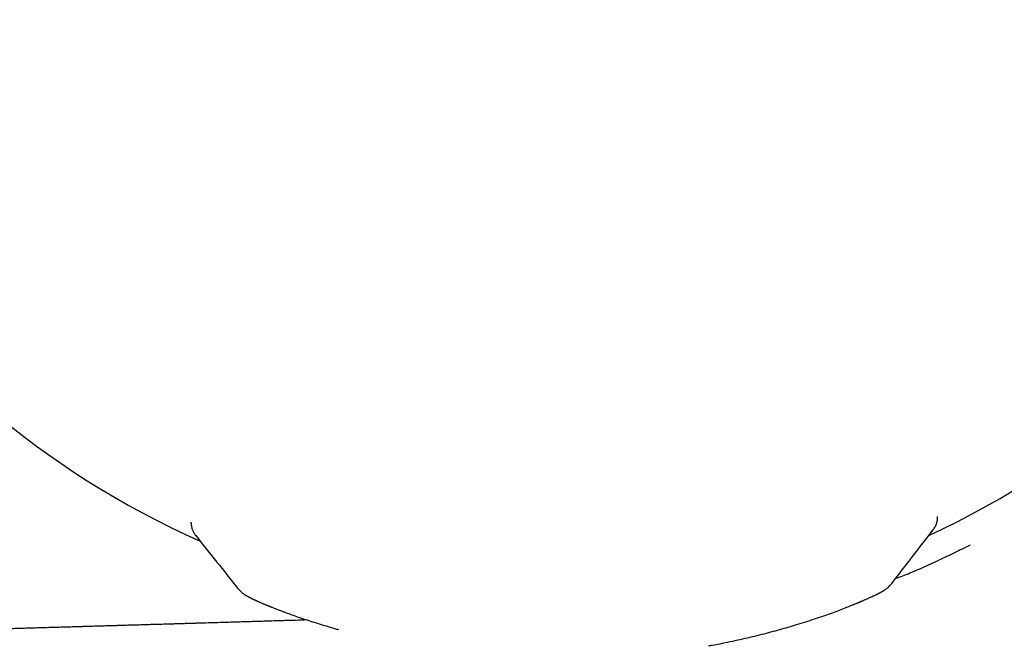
# Model space of a CAD drawing. Header units: millimetres. Extents: x 8 to 914, y 12 to 444.
# Tile 46 of 48: x 795 to 820, y 386 to 402. Entities that reach past the tile are written whole.
import ezdxf

# ---------------------------------------------------------------- set-up
doc = ezdxf.new("R2010")
doc.units = ezdxf.units.MM

msp = doc.modelspace()

# ---------------------------------------------------------------- linework, layer by layer
at = {"color": 7, "linetype": 'Continuous', "lineweight": 30}
for p, q in [((799.472, 389.488), (799.471, 389.512)), ((818.758, 389.642), (818.758, 389.663)), ((818.758, 389.622), (818.758, 389.643)), ((799.59, 389.169), (799.59, 389.168)), ((819.597, 388.922), (819.597, 388.922))]:
    msp.add_line(p, q, dxfattribs=at)
for start, end in [(294.8994, 0.4483), (180.4451, 245.9881)]:
    msp.add_arc((808.957, 409.797), 22.741, start, end, dxfattribs=at)
for points, knots in [([(818.712, 389.43), (818.715, 389.436), (818.72, 389.448), (818.726, 389.463), (818.73, 389.474), (818.733, 389.482), (818.736, 389.494), (818.743, 389.515), (818.75, 389.548), (818.757, 389.591), (818.758, 389.624), (818.758, 389.642)], [0, 0, 0, 0, 0.14637, 0.262413, 0.322948, 0.370148, 0.412183, 0.503228, 0.631517, 0.797429, 1, 1, 1, 1]), ([(799.472, 389.488), (799.472, 389.473), (799.473, 389.445), (799.479, 389.409), (799.484, 389.383), (799.489, 389.365), (799.493, 389.351), (799.498, 389.333), (799.506, 389.312), (799.513, 389.296), (799.516, 389.288)], [0, 0, 0, 0, 0.183086, 0.328466, 0.435409, 0.50469, 0.574855, 0.680724, 0.822496, 1, 1, 1, 1]), ([(799.516, 389.288), (799.521, 389.277), (799.532, 389.254), (799.549, 389.225), (799.568, 389.196), (799.582, 389.178), (799.589, 389.169)], [0, 0, 0, 0, 0.202431, 0.443513, 0.714439, 1, 1, 1, 1]), ([(817.581, 387.938), (817.758, 388.168), (818.113, 388.628), (818.467, 389.088), (818.645, 389.319)], [0, 0, 0, 0, 0.499403, 1, 1, 1, 1]), ([(818.644, 389.318), (818.651, 389.327), (818.664, 389.344), (818.678, 389.366), (818.687, 389.381), (818.689, 389.385)], [0, 0, 0, 0, 0.441013, 0.848038, 1, 1, 1, 1]), ([(818.69, 389.387), (818.692, 389.391), (818.7, 389.404), (818.707, 389.42), (818.712, 389.43)], [0, 0, 0, 0, 0.364403, 1, 1, 1, 1]), ([(799.589, 389.168), (799.771, 388.941), (800.134, 388.486), (800.497, 388.031), (800.678, 387.803)], [0, 0, 0, 0, 0.500264, 1, 1, 1, 1]), ([(819.597, 388.923), (819.462, 388.855), (819.194, 388.72), (818.922, 388.593), (818.786, 388.529)], [0, 0, 0, 0, 0.5, 1, 1, 1, 1]), ([(817.678, 388.064), (817.799, 388.109), (818.174, 388.25), (818.539, 388.416), (818.786, 388.529)], [0, 0, 0, 0, 0.321411, 1, 1, 1, 1]), ([(800.679, 387.804), (800.679, 387.803), (800.679, 387.802), (800.682, 387.8), (800.683, 387.799)], [0, 0, 0, 0, 0.747227, 1, 1, 1, 1]), ([(800.682, 387.8), (800.695, 387.785), (800.718, 387.757), (800.754, 387.722), (800.786, 387.694), (800.813, 387.673), (800.834, 387.658), (800.851, 387.646), (800.86, 387.641), (800.867, 387.636), (800.875, 387.631), (800.884, 387.625), (800.893, 387.62), (800.907, 387.612), (800.924, 387.602), (800.942, 387.592), (800.957, 387.583), (800.974, 387.575), (800.993, 387.565), (801.013, 387.555), (801.033, 387.545), (801.051, 387.536), (801.068, 387.528), (801.083, 387.521), (801.096, 387.515), (801.107, 387.51), (801.118, 387.504), (801.131, 387.499), (801.146, 387.492), (801.164, 387.484), (801.185, 387.474), (801.209, 387.463), (801.237, 387.451), (801.267, 387.438), (801.3, 387.424), (801.333, 387.41), (801.366, 387.396), (801.395, 387.384), (801.419, 387.374), (801.437, 387.367), (801.451, 387.361), (801.464, 387.356), (801.479, 387.35), (801.497, 387.342), (801.52, 387.333), (801.548, 387.322), (801.582, 387.309), (801.62, 387.293), (801.665, 387.276), (801.716, 387.256), (801.774, 387.234), (801.84, 387.209), (801.887, 387.191), (801.912, 387.182)], [0, 0, 0, 0, 0.020416, 0.03824, 0.0534487, 0.0660477, 0.0760699, 0.083589, 0.0919059, 0.100379, 0.1100223, 0.120836, 0.1328197, 0.1452638, 0.1720923, 0.195395, 0.2151131, 0.2376291, 0.2630438, 0.2913564, 0.315612, 0.3377585, 0.3571061, 0.3736578, 0.3874159, 0.3982396, 0.4093034, 0.422538, 0.4379443, 0.4567214, 0.4779603, 0.5016638, 0.5278357, 0.5562636, 0.5836148, 0.6130099, 0.6393283, 0.6625656, 0.6827172, 0.6941481, 0.7042749, 0.7131278, 0.7233936, 0.7367977, 0.7533451, 0.7730418, 0.7958957, 0.8219162, 0.8511149, 0.8835052, 0.9191033, 0.9579277, 1, 1, 1, 1]), ([(816.355, 387.295), (816.375, 387.303), (816.414, 387.318), (816.468, 387.34), (816.515, 387.359), (816.558, 387.376), (816.595, 387.391), (816.627, 387.404), (816.655, 387.415), (816.678, 387.425), (816.697, 387.433), (816.711, 387.439), (816.721, 387.443), (816.729, 387.446), (816.734, 387.448), (816.74, 387.451), (816.746, 387.453), (816.758, 387.458), (816.775, 387.466), (816.799, 387.476), (816.827, 387.487), (816.856, 387.5), (816.886, 387.513), (816.922, 387.529), (816.962, 387.546), (817.003, 387.565), (817.04, 387.582), (817.07, 387.596), (817.095, 387.608), (817.119, 387.618), (817.143, 387.63), (817.165, 387.641), (817.185, 387.65), (817.202, 387.659), (817.22, 387.668), (817.239, 387.678), (817.258, 387.688), (817.276, 387.697), (817.292, 387.706), (817.307, 387.714), (817.32, 387.721), (817.332, 387.728), (817.342, 387.734), (817.351, 387.739), (817.357, 387.743), (817.362, 387.746), (817.367, 387.749), (817.372, 387.752), (817.377, 387.755), (817.389, 387.763), (817.407, 387.775), (817.432, 387.793), (817.463, 387.817), (817.498, 387.848), (817.538, 387.887), (817.563, 387.917), (817.577, 387.933)], [0, 0, 0, 0, 0.03452, 0.066328, 0.095433, 0.12184, 0.145556, 0.166584, 0.184928, 0.200592, 0.213578, 0.223888, 0.230736, 0.235522, 0.238854, 0.2427, 0.247212, 0.25239, 0.267226, 0.285758, 0.305424, 0.328034, 0.352648, 0.376532, 0.416935, 0.45446, 0.489111, 0.520893, 0.545615, 0.570147, 0.595967, 0.623089, 0.640809, 0.659052, 0.678605, 0.700995, 0.72627, 0.7489, 0.771071, 0.791086, 0.808942, 0.824634, 0.838448, 0.851261, 0.8583, 0.86502, 0.871419, 0.877497, 0.883379, 0.89115, 0.90175, 0.915303, 0.931874, 0.951506, 0.974216, 1, 1, 1, 1]), ([(817.576, 387.933), (817.577, 387.934), (817.58, 387.936), (817.58, 387.937), (817.58, 387.938)], [0, 0, 0, 0, 0.239088, 1, 1, 1, 1]), ([(812.847, 386.322), (812.876, 386.327), (812.998, 386.348), (813.205, 386.389), (813.468, 386.443), (813.725, 386.5), (813.974, 386.558), (814.217, 386.618), (814.453, 386.679), (814.681, 386.742), (814.901, 386.805), (815.126, 386.871), (815.352, 386.942), (815.578, 387.015), (815.792, 387.088), (815.993, 387.159), (816.181, 387.228), (816.296, 387.273), (816.354, 387.295)], [0, 0, 0, 0, 0.019851, 0.081729, 0.143443, 0.205088, 0.266754, 0.328426, 0.39009, 0.451727, 0.513316, 0.574836, 0.64649, 0.717981, 0.789207, 0.860015, 0.930255, 1, 1, 1, 1]), ([(802.467, 386.988), (802.365, 386.985), (802.194, 386.98), (801.953, 386.972), (801.752, 386.966), (801.612, 386.962), (801.536, 386.96), (801.515, 386.959), (801.496, 386.958), (801.477, 386.958), (801.418, 386.956), (801.316, 386.953), (801.167, 386.948), (801.001, 386.943), (800.815, 386.938), (800.61, 386.932), (800.391, 386.925), (800.159, 386.918), (799.914, 386.911), (799.713, 386.905), (799.559, 386.9), (799.456, 386.897), (799.345, 386.894), (799.228, 386.891), (799.106, 386.887), (798.986, 386.883), (798.84, 386.879), (798.67, 386.874), (798.478, 386.869), (798.299, 386.863), (798.134, 386.858), (797.981, 386.854), (797.84, 386.85), (797.709, 386.846), (797.59, 386.843), (797.483, 386.839), (797.387, 386.837), (797.302, 386.834), (797.232, 386.832), (797.175, 386.831), (797.129, 386.829), (797.083, 386.828), (797.032, 386.826), (796.967, 386.824), (796.887, 386.822), (796.788, 386.819), (796.679, 386.816), (796.559, 386.812), (796.429, 386.809), (796.287, 386.804), (796.133, 386.8), (795.969, 386.795), (795.792, 386.79), (795.619, 386.785), (795.451, 386.78), (795.288, 386.775), (795.122, 386.77), (794.958, 386.766), (794.799, 386.761), (794.643, 386.756), (794.395, 386.749), (794.06, 386.739), (793.641, 386.727), (793.237, 386.715), (792.848, 386.704), (792.475, 386.693), (792.117, 386.683), (791.783, 386.673), (791.473, 386.664), (791.185, 386.656), (790.91, 386.648), (790.648, 386.64), (790.399, 386.633), (790.174, 386.626), (789.972, 386.621), (789.792, 386.615), (789.622, 386.61), (789.461, 386.606), (789.35, 386.603), (789.288, 386.601), (789.269, 386.6), (789.25, 386.6), (789.231, 386.599), (789.211, 386.599), (789.088, 386.595), (788.53, 386.579), (787.52, 386.55), (786.153, 386.51), (784.759, 386.47), (783.352, 386.43), (781.932, 386.389), (780.509, 386.347), (779.081, 386.306), (777.65, 386.264), (776.206, 386.222), (775.24, 386.193), (774.755, 386.179)], [0, 0, 0, 0, 0.011109, 0.018519, 0.026068, 0.032826, 0.033664, 0.034346, 0.035037, 0.035735, 0.036441, 0.04143, 0.046784, 0.052506, 0.059452, 0.066873, 0.074767, 0.083134, 0.091975, 0.101289, 0.104925, 0.108629, 0.112399, 0.116894, 0.121329, 0.125638, 0.129822, 0.137164, 0.144083, 0.150578, 0.156486, 0.161993, 0.1671, 0.171808, 0.176115, 0.179957, 0.183412, 0.186482, 0.189166, 0.191036, 0.1926, 0.194177, 0.196008, 0.198093, 0.201205, 0.204752, 0.208734, 0.21303, 0.217739, 0.222859, 0.228392, 0.234338, 0.240695, 0.247465, 0.253074, 0.258936, 0.265054, 0.271032, 0.276709, 0.282321, 0.287867, 0.303537, 0.318656, 0.333224, 0.347241, 0.360707, 0.373622, 0.385986, 0.396836, 0.407222, 0.417146, 0.426607, 0.435604, 0.444139, 0.45095, 0.457435, 0.463593, 0.469424, 0.474852, 0.475539, 0.476221, 0.476897, 0.477568, 0.478234, 0.479108, 0.490824, 0.538639, 0.588489, 0.638798, 0.689568, 0.740798, 0.792488, 0.843701, 0.895358, 0.947458, 1, 1, 1, 1]), ([(801.913, 387.182), (801.965, 387.163), (802.069, 387.124), (802.237, 387.065), (802.416, 387.004), (802.605, 386.943), (802.803, 386.88), (803.012, 386.817), (803.171, 386.771), (803.262, 386.746), (803.277, 386.742)], [0, 0, 0, 0, 0.136882, 0.274262, 0.412389, 0.551344, 0.690945, 0.83098, 0.971254, 1, 1, 1, 1])]:
    msp.add_open_spline(points, degree=3, knots=knots, dxfattribs=at)

doc.saveas('drawing.dxf')
